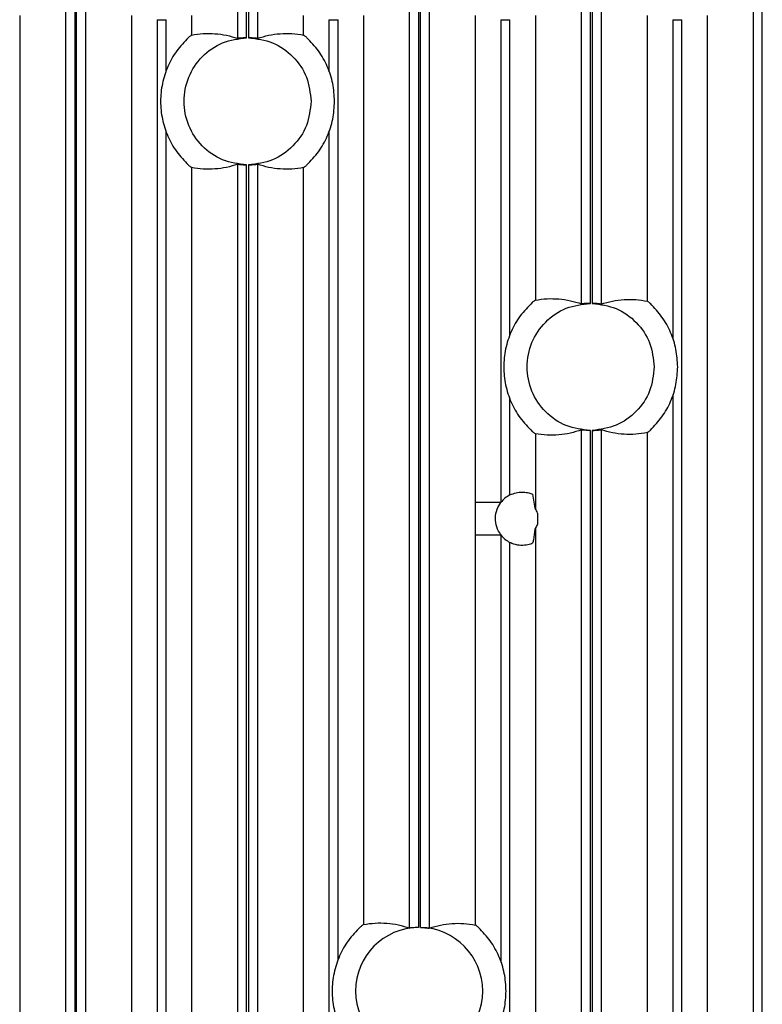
# Model space of a CAD drawing. Header units: millimetres. Extents: x -0.57 to 0.95, y -0.4 to 0.71.
# Tile 53 of 256: x -0.5162 to -0.4578, y 0.1172 to 0.1947. Entities that reach past the tile are written whole.
import ezdxf

# ---------------------------------------------------------------- set-up
doc = ezdxf.new("R2010")
doc.units = ezdxf.units.MM
doc.layers.add('FORMAT', color=7, linetype='Continuous')

msp = doc.modelspace()

# ---------------------------------------------------------------- linework, layer by layer
at = {"layer": 'FORMAT', "color": 7, "linetype": 'Continuous', "lineweight": 25}
for p, q in [((-0.499085, 0.193218), (-0.499085, 0.305315)), ((-0.498386, 0.193266), (-0.498386, 0.305267)), ((-0.498238, 0.305267), (-0.498238, 0.193266)), ((-0.497538, 0.305315), (-0.497538, 0.193218)), ((-0.472035, 0.17233), (-0.472035, 0.282422)), ((-0.471336, 0.172371), (-0.471336, 0.282381)), ((-0.471188, 0.282383), (-0.471188, 0.17237)), ((-0.470488, 0.282437), (-0.470488, 0.172315)), ((-0.51261, 0.098339), (-0.51261, 0.245426)), ((-0.511911, 0.245303), (-0.511911, 0.09839)), ((-0.511763, 0.098391), (-0.511763, 0.245287)), ((-0.511063, 0.245261), (-0.511063, 0.098347)), ((-0.45851, 0.098354), (-0.45851, 0.2454)), ((-0.457811, 0.098391), (-0.457811, 0.245292)), ((-0.48556, 0.123222), (-0.48556, 0.222527)), ((-0.484861, 0.222411), (-0.484861, 0.123266)), ((-0.484713, 0.123266), (-0.484713, 0.222397)), ((-0.484013, 0.222378), (-0.484013, 0.123214)), ((-0.516243, 0.195029), (-0.516243, 0.098585)), ((-0.507431, 0.098627), (-0.507431, 0.195029)), ((-0.505432, 0.194689), (-0.504717, 0.194689)), ((-0.505432, 0.194689), (-0.505432, 0.095784)), ((-0.504717, 0.190585), (-0.504717, 0.194689)), ((-0.502718, 0.195029), (-0.502718, 0.193482)), ((-0.493906, 0.193482), (-0.493906, 0.195029)), ((-0.491907, 0.194689), (-0.491192, 0.194689)), ((-0.491907, 0.194689), (-0.491907, 0.190585)), ((-0.491192, 0.12066), (-0.491192, 0.194689)), ((-0.489193, 0.195029), (-0.489193, 0.123503)), ((-0.480381, 0.156698), (-0.480381, 0.195029)), ((-0.478382, 0.194689), (-0.478382, 0.156698)), ((-0.478382, 0.194689), (-0.477667, 0.194689)), ((-0.477667, 0.169838), (-0.477667, 0.194689)), ((-0.475668, 0.195029), (-0.475668, 0.172628)), ((-0.466856, 0.172544), (-0.466856, 0.195029)), ((-0.464857, 0.194689), (-0.464142, 0.194689)), ((-0.464857, 0.194689), (-0.464857, 0.169537)), ((-0.464142, 0.095931), (-0.464142, 0.194689)), ((-0.462143, 0.195029), (-0.462143, 0.098669)), ((-0.504717, 0.035585), (-0.504717, 0.185948)), ((-0.491907, 0.185948), (-0.491907, 0.035585)), ((-0.502718, 0.183051), (-0.502718, 0.038482)), ((-0.499085, 0.038218), (-0.499085, 0.183315)), ((-0.498386, 0.038266), (-0.498386, 0.183267)), ((-0.498238, 0.183267), (-0.498238, 0.038266)), ((-0.497538, 0.183315), (-0.497538, 0.038218)), ((-0.493906, 0.038482), (-0.493906, 0.183051)), ((-0.464857, 0.165205), (-0.464857, 0.035433)), ((-0.477667, 0.157296), (-0.477667, 0.164904)), ((-0.475668, 0.162114), (-0.475668, 0.156202)), ((-0.472035, 0.038226), (-0.472035, 0.162412)), ((-0.471336, 0.038267), (-0.471336, 0.162371)), ((-0.471188, 0.162373), (-0.471188, 0.038265)), ((-0.470488, 0.162427), (-0.470488, 0.03821)), ((-0.466856, 0.038439), (-0.466856, 0.162198)), ((-0.475881, 0.157355), (-0.475711, 0.156257)), ((-0.480381, 0.154153), (-0.480381, 0.156698)), ((-0.478382, 0.156698), (-0.480381, 0.156698)), ((-0.475491, 0.155874), (-0.475491, 0.154978)), ((-0.475668, 0.15465), (-0.475668, 0.046202)), ((-0.480381, 0.123461), (-0.480381, 0.154153)), ((-0.480381, 0.154153), (-0.478382, 0.154153)), ((-0.478382, 0.154153), (-0.478382, 0.120509)), ((-0.477667, 0.047296), (-0.477667, 0.153556))]:
    msp.add_line(p, q, dxfattribs=at)
for centre, radius, start, end in [((-0.476711, 0.155426), 0.0021000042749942, 117.066546, 142.704345), ((-0.476711, 0.155426), 0.0013000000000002, 20.1707, 36.632046), ((-0.476711, 0.155426), 0.0013000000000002, 323.367954, 339.8293), ((-0.476711, 0.155426), 0.0021000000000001, 217.295502, 242.933454), ((-0.484812, 0.118267), 0.0050000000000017, 90.561712, 269.438288), ((-0.484812, 0.118267), 0.0050000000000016, 0, 88.865265), ((-0.484812, 0.118267), 0.0050000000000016, 271.134735, 0)]:
    msp.add_arc(centre, radius, start, end, dxfattribs=at)
for points in [[(-0.5029584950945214, 0.1932900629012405), (-0.5032845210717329, 0.1929502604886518), (-0.5039365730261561, 0.1922706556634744), (-0.5046238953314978, 0.1910248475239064), (-0.5050582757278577, 0.1896774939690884), (-0.5052030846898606, 0.1882666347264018), (-0.5050582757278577, 0.1868557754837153), (-0.5046238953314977, 0.1855084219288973), (-0.5039365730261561, 0.1842626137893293), (-0.5032845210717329, 0.1835830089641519), (-0.5029584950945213, 0.1832432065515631)], [(-0.498385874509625, 0.1832671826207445), (-0.4990329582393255, 0.1833505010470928), (-0.5003271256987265, 0.1835171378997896), (-0.50196428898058, 0.1846768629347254), (-0.5030565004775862, 0.1863196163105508), (-0.5034395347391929, 0.1882666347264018), (-0.5030565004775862, 0.1902136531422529), (-0.50196428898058, 0.1918564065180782), (-0.5003271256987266, 0.1930161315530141), (-0.4990329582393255, 0.1931827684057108), (-0.498385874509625, 0.1932660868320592)], [(-0.4982378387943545, 0.1932660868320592), (-0.4975899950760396, 0.1931827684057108), (-0.49629430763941, 0.1930161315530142), (-0.4946685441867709, 0.1918564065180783), (-0.4935330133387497, 0.1902136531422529), (-0.4933855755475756, 0.1889156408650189), (-0.4933118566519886, 0.1882666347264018)], [(-0.4914688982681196, 0.1882666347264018), (-0.4914967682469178, 0.1887369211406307), (-0.4915525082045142, 0.1896774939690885), (-0.4920032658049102, 0.1910248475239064), (-0.4926862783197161, 0.1922706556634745), (-0.4933389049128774, 0.1929502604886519), (-0.493665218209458, 0.1932900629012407)], [(-0.4933118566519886, 0.1882666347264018), (-0.4933855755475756, 0.1876176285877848), (-0.4935330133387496, 0.1863196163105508), (-0.4946685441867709, 0.1846768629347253), (-0.49629430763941, 0.1835171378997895), (-0.4975899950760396, 0.1833505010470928), (-0.4982378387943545, 0.1832671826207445)], [(-0.493665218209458, 0.183243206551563), (-0.4933389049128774, 0.1835830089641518), (-0.492686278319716, 0.1842626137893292), (-0.4920032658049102, 0.1855084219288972), (-0.4915525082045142, 0.1868557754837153), (-0.4914967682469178, 0.187796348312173), (-0.4914688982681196, 0.1882666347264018)], [(-0.4759084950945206, 0.1724403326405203), (-0.4762415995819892, 0.1720994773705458), (-0.4769078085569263, 0.1714177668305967), (-0.4776111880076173, 0.1701609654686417), (-0.4780559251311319, 0.168798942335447), (-0.4782042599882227, 0.1673711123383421), (-0.4780559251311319, 0.1659432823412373), (-0.4776111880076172, 0.1645812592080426), (-0.4769078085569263, 0.1633244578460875), (-0.4762415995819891, 0.1626427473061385), (-0.4759084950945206, 0.162301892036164)], [(-0.4713358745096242, 0.162371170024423), (-0.4719879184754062, 0.1624489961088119), (-0.4732920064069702, 0.1626046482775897), (-0.4749475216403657, 0.163762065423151), (-0.4760531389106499, 0.1654115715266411), (-0.4764412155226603, 0.1673711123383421), (-0.4760531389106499, 0.1693306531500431), (-0.4749475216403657, 0.1709801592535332), (-0.4732920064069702, 0.1721375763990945), (-0.4719879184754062, 0.1722932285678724), (-0.4713358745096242, 0.1723710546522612)], [(-0.4711878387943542, 0.1723695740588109), (-0.4705450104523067, 0.1722808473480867), (-0.4692593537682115, 0.1721033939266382), (-0.4676517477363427, 0.170941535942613), (-0.4665301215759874, 0.1693056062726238), (-0.4663846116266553, 0.1680159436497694), (-0.4663118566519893, 0.1673711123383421)], [(-0.4644688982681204, 0.1673711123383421), (-0.4644960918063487, 0.1678356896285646), (-0.4645504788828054, 0.1687648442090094), (-0.4649905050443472, 0.1700973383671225), (-0.4656575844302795, 0.1713319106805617), (-0.4662960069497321, 0.1720091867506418), (-0.4666152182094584, 0.1723478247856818)], [(-0.4663118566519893, 0.1673711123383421), (-0.4663846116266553, 0.1667262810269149), (-0.4665301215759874, 0.1654366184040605), (-0.4676517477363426, 0.1638006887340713), (-0.4692593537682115, 0.1626388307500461), (-0.4705450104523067, 0.1624613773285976), (-0.4711878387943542, 0.1623726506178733)], [(-0.4666152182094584, 0.1623943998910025), (-0.4662960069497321, 0.1627330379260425), (-0.4656575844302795, 0.1634103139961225), (-0.4649905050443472, 0.1646448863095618), (-0.4645504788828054, 0.1659773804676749), (-0.4644960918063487, 0.1669065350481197), (-0.4644688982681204, 0.1673711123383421)], [(-0.4894334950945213, 0.1233130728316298), (-0.4897630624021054, 0.1229727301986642), (-0.4904221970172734, 0.1222920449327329), (-0.491117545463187, 0.1210407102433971), (-0.4915571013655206, 0.1196859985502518), (-0.4917036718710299, 0.1182666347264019), (-0.4915571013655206, 0.116847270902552), (-0.491117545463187, 0.1154925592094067), (-0.4904221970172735, 0.114241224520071), (-0.4897630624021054, 0.1135605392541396), (-0.4894334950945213, 0.113220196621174)], [(-0.4779688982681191, 0.1182666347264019), (-0.4779964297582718, 0.1187340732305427), (-0.4780514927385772, 0.1196689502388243), (-0.478496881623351, 0.1210088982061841), (-0.4791719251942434, 0.1222491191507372), (-0.4798174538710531, 0.1229275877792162), (-0.4801402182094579, 0.1232668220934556)], [(-0.4801402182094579, 0.1132664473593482), (-0.4798174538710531, 0.1136056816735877), (-0.4791719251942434, 0.1142841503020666), (-0.478496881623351, 0.1155243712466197), (-0.4780514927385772, 0.1168643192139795), (-0.4779964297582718, 0.1177991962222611), (-0.4779688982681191, 0.1182666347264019)]]:
    msp.add_open_spline(points, degree=3, dxfattribs=at)
for points, knots in [([(-0.5027180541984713, 0.1934820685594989), (-0.5027338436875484, 0.1934727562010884), (-0.5027653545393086, 0.1934541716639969), (-0.5028942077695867, 0.1933446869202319), (-0.5029584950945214, 0.1932900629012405)], [0, 0, 0, 0, 0.5010809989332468, 1, 1, 1, 1]), ([(-0.5027180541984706, 0.1934820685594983), (-0.5024130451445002, 0.1935284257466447), (-0.5017999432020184, 0.1936216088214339), (-0.5008825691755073, 0.1936046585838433), (-0.4999766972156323, 0.1934913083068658), (-0.4993789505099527, 0.1933082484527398), (-0.4990854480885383, 0.1932183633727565)], [0, 0, 0, 0, 0.2518916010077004, 0.5063299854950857, 0.7576007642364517, 1, 1, 1, 1]), ([(-0.498385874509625, 0.1932660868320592), (-0.4984756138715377, 0.1932634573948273), (-0.4986550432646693, 0.1932581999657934), (-0.4988827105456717, 0.1932383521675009), (-0.499044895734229, 0.1932201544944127), (-0.4990719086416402, 0.1932189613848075), (-0.4990854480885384, 0.1932183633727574)], [0, 0, 0, 0, 0.2500248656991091, 0.4999122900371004, 0.7493453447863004, 1, 1, 1, 1]), ([(-0.4975382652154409, 0.1932183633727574), (-0.4975514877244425, 0.1932189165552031), (-0.4975779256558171, 0.1932200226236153), (-0.4977405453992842, 0.193238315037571), (-0.4979684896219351, 0.1932582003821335), (-0.4981479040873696, 0.1932634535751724), (-0.4982378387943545, 0.1932660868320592)], [0, 0, 0, 0, 0.2500044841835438, 0.4998749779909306, 0.7493033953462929, 1, 1, 1, 1]), ([(-0.4975382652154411, 0.1932183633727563), (-0.4972447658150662, 0.1933082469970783), (-0.4966470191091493, 0.1934913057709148), (-0.4957411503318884, 0.193604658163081), (-0.4948237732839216, 0.1936216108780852), (-0.4942106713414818, 0.1935284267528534), (-0.4939056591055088, 0.193482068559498)], [0, 0, 0, 0, 0.2423967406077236, 0.4936700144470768, 0.7481057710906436, 0.9999999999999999, 0.9999999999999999, 0.9999999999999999, 0.9999999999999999]), ([(-0.493665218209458, 0.1932900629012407), (-0.4937298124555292, 0.1933449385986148), (-0.4938586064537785, 0.1934543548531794), (-0.4938900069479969, 0.1934728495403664), (-0.4939056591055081, 0.193482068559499)], [0, 0, 0, 0, 0.50153149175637, 0.9999999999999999, 0.9999999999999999, 0.9999999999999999, 0.9999999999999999]), ([(-0.5029584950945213, 0.1832432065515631), (-0.5028939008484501, 0.183188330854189), (-0.5027651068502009, 0.1830789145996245), (-0.5027337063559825, 0.1830604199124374), (-0.5027180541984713, 0.1830512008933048)], [0, 0, 0, 0, 0.5015314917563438, 0.9999999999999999, 0.9999999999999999, 0.9999999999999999, 0.9999999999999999]), ([(-0.4990854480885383, 0.1833149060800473), (-0.4993789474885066, 0.1832250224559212), (-0.4999766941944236, 0.1830419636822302), (-0.5008825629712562, 0.1829286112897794), (-0.5017999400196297, 0.1829116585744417), (-0.5024130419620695, 0.1830048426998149), (-0.5027180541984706, 0.1830512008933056)], [0, 0, 0, 0, 0.24239674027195, 0.4936700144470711, 0.748105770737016, 0.9999999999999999, 0.9999999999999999, 0.9999999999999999, 0.9999999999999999]), ([(-0.4990854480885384, 0.1833149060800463), (-0.4990722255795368, 0.1833143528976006), (-0.4990457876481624, 0.1833132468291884), (-0.4988831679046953, 0.1832949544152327), (-0.4986552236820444, 0.1832750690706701), (-0.4984758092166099, 0.1832698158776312), (-0.498385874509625, 0.1832671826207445)], [0, 0, 0, 0, 0.2500044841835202, 0.4998749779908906, 0.7493033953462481, 1, 1, 1, 1]), ([(-0.4982378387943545, 0.1832671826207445), (-0.4981480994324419, 0.1832698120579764), (-0.4979686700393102, 0.1832750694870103), (-0.4977410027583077, 0.1832949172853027), (-0.4975788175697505, 0.1833131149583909), (-0.4975518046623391, 0.1833143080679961), (-0.4975382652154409, 0.1833149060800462)], [0, 0, 0, 0, 0.2500248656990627, 0.4999122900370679, 0.7493453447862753, 1, 1, 1, 1]), ([(-0.4939056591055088, 0.1830512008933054), (-0.4942106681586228, 0.1830048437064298), (-0.4948237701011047, 0.1829116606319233), (-0.4957411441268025, 0.1829286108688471), (-0.4966470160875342, 0.1830419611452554), (-0.4972447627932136, 0.1832250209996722), (-0.4975382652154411, 0.1833149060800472)], [0, 0, 0, 0, 0.2518916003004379, 0.5063299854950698, 0.7576007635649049, 1, 1, 1, 1]), ([(-0.4939056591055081, 0.1830512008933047), (-0.4938898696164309, 0.1830605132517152), (-0.4938583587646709, 0.1830790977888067), (-0.4937295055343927, 0.1831885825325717), (-0.493665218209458, 0.183243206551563)], [0, 0, 0, 0, 0.5010809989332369, 0.9999999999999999, 0.9999999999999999, 0.9999999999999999, 0.9999999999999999]), ([(-0.4756680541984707, 0.1726283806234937), (-0.4756835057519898, 0.1726195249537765), (-0.4757146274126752, 0.1726016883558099), (-0.475843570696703, 0.1724943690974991), (-0.4759084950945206, 0.1724403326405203)], [0, 0, 0, 0, 0.496488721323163, 1, 1, 1, 1]), ([(-0.4756680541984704, 0.1726283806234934), (-0.4753622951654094, 0.1726716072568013), (-0.4747482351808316, 0.1727584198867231), (-0.4738301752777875, 0.1727327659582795), (-0.4729250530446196, 0.1726111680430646), (-0.4723282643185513, 0.1724228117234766), (-0.4720354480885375, 0.1723303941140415)], [0, 0, 0, 0, 0.2525102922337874, 0.5071198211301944, 0.7581668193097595, 0.9999999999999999, 0.9999999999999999, 0.9999999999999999, 0.9999999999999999]), ([(-0.4713358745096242, 0.1723710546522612), (-0.471425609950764, 0.1723693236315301), (-0.4716050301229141, 0.1723658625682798), (-0.4718327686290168, 0.1723483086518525), (-0.4719949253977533, 0.1723317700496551), (-0.472021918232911, 0.1723308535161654), (-0.4720354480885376, 0.1723303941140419)], [0, 0, 0, 0, 0.2500229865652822, 0.4999046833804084, 0.7493328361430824, 1, 1, 1, 1]), ([(-0.4704882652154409, 0.1723147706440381), (-0.4705014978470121, 0.1723154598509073), (-0.4705279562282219, 0.1723168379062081), (-0.4706906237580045, 0.1723368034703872), (-0.470918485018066, 0.1723589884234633), (-0.47109790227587, 0.1723660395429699), (-0.4711878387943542, 0.1723695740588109)], [0, 0, 0, 0, 0.2499998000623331, 0.4998695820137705, 0.7492995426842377, 1, 1, 1, 1]), ([(-0.470488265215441, 0.1723147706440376), (-0.4701940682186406, 0.1724021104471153), (-0.4695953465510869, 0.1725798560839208), (-0.4686887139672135, 0.17268489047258), (-0.4677720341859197, 0.1726930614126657), (-0.4671599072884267, 0.1725934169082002), (-0.4668556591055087, 0.1725438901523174)], [0, 0, 0, 0, 0.2429722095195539, 0.4944738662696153, 0.7487360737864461, 1, 1, 1, 1]), ([(-0.4666152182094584, 0.1723478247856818), (-0.4666797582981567, 0.1724037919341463), (-0.4668084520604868, 0.1725153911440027), (-0.4668399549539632, 0.1725344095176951), (-0.4668556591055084, 0.1725438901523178)], [0, 0, 0, 0, 0.5015012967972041, 1, 1, 1, 1]), ([(-0.4759084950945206, 0.162301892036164), (-0.475843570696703, 0.1622478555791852), (-0.4757146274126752, 0.1621405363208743), (-0.4756835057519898, 0.1621226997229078), (-0.4756680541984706, 0.1621138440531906)], [0, 0, 0, 0, 0.5035112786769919, 1, 1, 1, 1]), ([(-0.4720354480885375, 0.162411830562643), (-0.4723282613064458, 0.1623194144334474), (-0.4729250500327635, 0.1621310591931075), (-0.4738301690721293, 0.1620094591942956), (-0.4747482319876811, 0.161983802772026), (-0.4753622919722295, 0.1620706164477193), (-0.4756680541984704, 0.1621138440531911)], [0, 0, 0, 0, 0.2418306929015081, 0.4928801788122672, 0.7474870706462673, 1, 1, 1, 1]), ([(-0.4713358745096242, 0.1623711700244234), (-0.4714115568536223, 0.1623727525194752), (-0.4715357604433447, 0.1623753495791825), (-0.4716992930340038, 0.1623843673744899), (-0.4718251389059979, 0.1623937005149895), (-0.4719242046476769, 0.1624026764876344), (-0.4720087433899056, 0.1624106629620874), (-0.4720252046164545, 0.1624113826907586), (-0.4720354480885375, 0.1624118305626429)], [0, 0, 0, 0, 0.2106129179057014, 0.3456404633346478, 0.5002371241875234, 0.6484084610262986, 0.7812120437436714, 1, 1, 1, 1]), ([(-0.4711878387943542, 0.1623726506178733), (-0.4710980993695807, 0.1623761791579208), (-0.4709186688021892, 0.1623832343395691), (-0.4706910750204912, 0.1624053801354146), (-0.4705288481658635, 0.1624252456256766), (-0.4705018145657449, 0.1624267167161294), (-0.4704882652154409, 0.1624274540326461)], [0, 0, 0, 0, 0.2500278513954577, 0.4999211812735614, 0.7493584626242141, 1, 1, 1, 1]), ([(-0.4668556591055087, 0.1621983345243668), (-0.4671599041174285, 0.1621488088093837), (-0.4677720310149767, 0.1620491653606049), (-0.4686887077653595, 0.1620573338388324), (-0.4695953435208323, 0.1621623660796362), (-0.4701940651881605, 0.1623401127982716), (-0.470488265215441, 0.1624274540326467)], [0, 0, 0, 0, 0.2512613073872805, 0.5055261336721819, 0.7570252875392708, 1, 1, 1, 1]), ([(-0.4668556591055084, 0.1621983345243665), (-0.4668398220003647, 0.1622079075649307), (-0.466808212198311, 0.1622270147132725), (-0.4666794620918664, 0.1623386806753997), (-0.4666152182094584, 0.1623943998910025)], [0, 0, 0, 0, 0.5010188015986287, 1, 1, 1, 1]), ([(-0.4776668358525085, 0.157295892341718), (-0.4775071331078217, 0.1573633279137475), (-0.4771875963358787, 0.1574982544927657), (-0.4766962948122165, 0.1575410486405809), (-0.4762594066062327, 0.1574906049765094), (-0.476006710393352, 0.1574076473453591), (-0.4758990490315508, 0.1573623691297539), (-0.4758807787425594, 0.1573546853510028)], [0, 0, 0, 0, 0.2292870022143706, 0.4587624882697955, 0.6863180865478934, 0.9467677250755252, 1, 1, 1, 1]), ([(-0.4783818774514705, 0.15415344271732), (-0.4785066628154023, 0.1543555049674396), (-0.47875623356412, 0.1547596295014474), (-0.4788465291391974, 0.1554769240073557), (-0.4787276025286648, 0.1561547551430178), (-0.4784911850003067, 0.1565264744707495), (-0.4783818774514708, 0.1566983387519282)], [0, 0, 0, 0, 0.2590714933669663, 0.518143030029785, 0.7772136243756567, 1, 1, 1, 1]), ([(-0.4756680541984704, 0.156201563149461), (-0.4756685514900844, 0.1562022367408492), (-0.4756732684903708, 0.1562086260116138), (-0.4756933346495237, 0.1562339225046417), (-0.4757112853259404, 0.1562565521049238)], [0, 0, 0, 0, 0.1054253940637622, 1, 1, 1, 1]), ([(-0.4757112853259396, 0.1545952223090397), (-0.4757392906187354, 0.154315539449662), (-0.4757767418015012, 0.1539415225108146), (-0.4758598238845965, 0.153586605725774), (-0.4758807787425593, 0.1534970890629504)], [0, 0, 0, 0, 0.7477812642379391, 1, 1, 1, 1]), ([(-0.4757112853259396, 0.1545952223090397), (-0.4756923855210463, 0.1546190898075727), (-0.4756726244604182, 0.1546440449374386), (-0.4756682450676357, 0.1546499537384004), (-0.4756680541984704, 0.1546502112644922)], [0, 0, 0, 0, 0.9564165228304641, 1, 1, 1, 1]), ([(-0.4758807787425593, 0.1534970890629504), (-0.4759967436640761, 0.1534520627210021), (-0.4762291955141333, 0.1533618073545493), (-0.4767713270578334, 0.1533010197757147), (-0.4772853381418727, 0.1533834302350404), (-0.4775652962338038, 0.1535099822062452), (-0.4776668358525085, 0.1535558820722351)], [0, 0, 0, 0, 0.2948932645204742, 0.5911139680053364, 0.8516987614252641, 1, 1, 1, 1]), ([(-0.4891930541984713, 0.1235030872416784), (-0.4892081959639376, 0.1234944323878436), (-0.4892384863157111, 0.1234771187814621), (-0.4893684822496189, 0.1233677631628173), (-0.4894334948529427, 0.1233130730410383)], [0, 0, 0, 0, 0.4998874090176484, 1, 1, 1, 1]), ([(-0.4891930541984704, 0.1235030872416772), (-0.4888876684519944, 0.1235478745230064), (-0.4882740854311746, 0.1236378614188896), (-0.4873563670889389, 0.1236165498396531), (-0.486450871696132, 0.1234990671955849), (-0.4858536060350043, 0.1233133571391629), (-0.4855604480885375, 0.1232222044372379)], [0, 0, 0, 0, 0.2522023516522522, 0.5067265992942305, 0.7578849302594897, 1, 1, 1, 1]), ([(-0.4848608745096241, 0.1232663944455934), (-0.4849500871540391, 0.1232642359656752), (-0.4851306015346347, 0.1232598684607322), (-0.4853221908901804, 0.1232439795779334), (-0.4854376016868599, 0.1232327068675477), (-0.4855271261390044, 0.1232233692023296), (-0.485546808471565, 0.1232226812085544), (-0.4855604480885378, 0.1232222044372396)], [0, 0, 0, 0, 0.2480403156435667, 0.5018889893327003, 0.6277176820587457, 0.7420128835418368, 1, 1, 1, 1]), ([(-0.4847128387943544, 0.123265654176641), (-0.4846393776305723, 0.1232629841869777), (-0.4845168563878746, 0.1232585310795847), (-0.4843527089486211, 0.1232472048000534), (-0.4842252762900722, 0.1232359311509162), (-0.4841256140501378, 0.1232253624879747), (-0.4840404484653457, 0.1232160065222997), (-0.4840237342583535, 0.1232150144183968), (-0.484013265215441, 0.1232143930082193)], [0, 0, 0, 0, 0.2044947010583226, 0.3410638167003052, 0.5002714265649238, 0.6464111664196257, 0.7785275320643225, 1, 1, 1, 1]), ([(-0.4840132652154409, 0.1232143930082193), (-0.4837194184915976, 0.1233030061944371), (-0.4831211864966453, 0.1234834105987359), (-0.482214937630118, 0.1235926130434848), (-0.4812979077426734, 0.1236051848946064), (-0.4806852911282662, 0.1235087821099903), (-0.480380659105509, 0.1234608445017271)], [0, 0, 0, 0, 0.2426832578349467, 0.494070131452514, 0.7484194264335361, 1, 1, 1, 1]), ([(-0.4801402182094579, 0.1232668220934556), (-0.4802051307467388, 0.1233225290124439), (-0.4803339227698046, 0.1234330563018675), (-0.4803651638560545, 0.1234516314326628), (-0.4803806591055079, 0.1234608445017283)], [0, 0, 0, 0, 0.5040105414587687, 1, 1, 1, 1])]:
    msp.add_open_spline(points, degree=3, knots=knots, dxfattribs=at)

doc.saveas('drawing.dxf')
